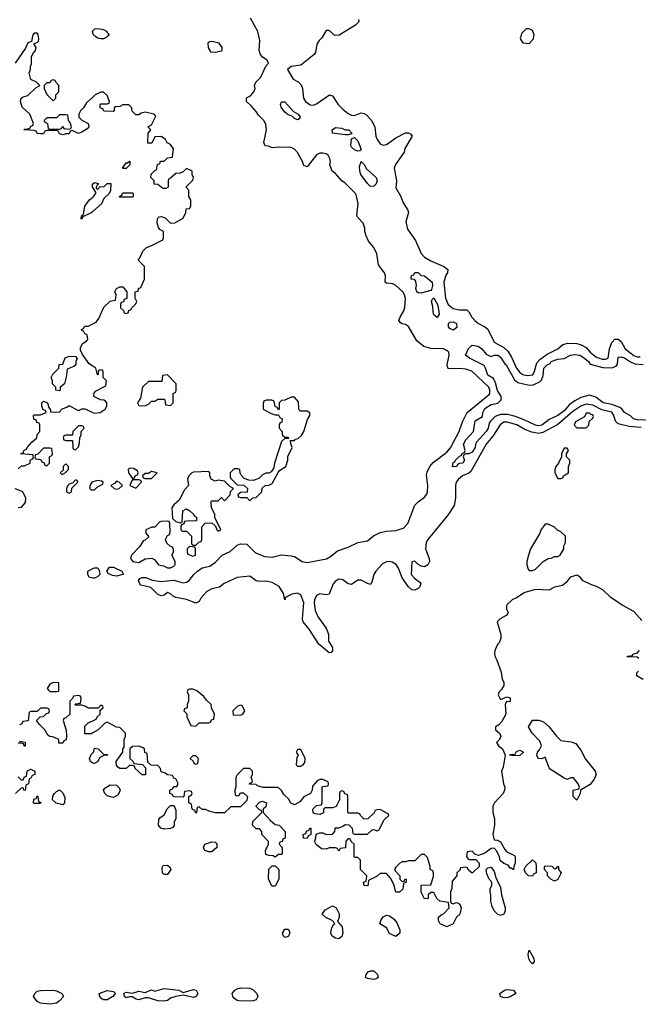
# Model space of a CAD drawing. Header units: inches. Extents: x 2710684 to 2828758, y 857022 to 965663.
# Tile 23 of 256: x 2729539 to 2733438, y 873901 to 880104. Entities that reach past the tile are written whole.
import ezdxf

# ---------------------------------------------------------------- set-up
doc = ezdxf.new("R2010")
doc.units = ezdxf.units.IN
doc.header["$MEASUREMENT"] = 0
for name, color, linetype in [('C7827', 7, 'Continuous'), ('C7828', 7, 'Continuous'), ('C7837', 7, 'Continuous'), ('C7838', 7, 'Continuous')]:
    doc.layers.add(name, color=color, linetype=linetype)

msp = doc.modelspace()

# ---------------------------------------------------------------- linework, layer by layer
at = {"layer": 'C7827', "color": 4}
for points, elevation in [([(2729620.4, 880000), (2729612.7, 879967.3), (2729590, 879958), (2729575.3, 879924.7), (2729511, 879830)], 16), ([(2730000, 879617.2), (2729959.6, 879580.4), (2729942, 879550), (2729922, 879530), (2729912, 879510), (2729912, 879490), (2729931.1, 879471.1), (2729971.1, 879451.1), (2729974, 879430), (2729963.6, 879416.4), (2729930, 879395.3), (2729910, 879388), (2729870, 879406), (2729858, 879402), (2729850, 879386), (2729830, 879386), (2729810, 879378), (2729790, 879386), (2729782, 879402), (2729770, 879406), (2729710, 879406), (2729698, 879402), (2729690, 879386), (2729670, 879386), (2729648.4, 879388.4), (2729642, 879402), (2729630, 879406), (2729566, 879410), (2729570, 879414), (2729602, 879418), (2729610, 879434), (2729622, 879438), (2729626, 879450), (2729602, 879510), (2729553.6, 879553.6), (2729544, 879590), (2729548.7, 879610), (2729561.2, 879618.8), (2729590, 879626), (2729643.1, 879676.9), (2729666, 879690), (2729646, 879710), (2729610, 879728), (2729598, 879770), (2729608, 879790), (2729608, 879810), (2729614, 879826), (2729614, 879870), (2729622, 879890), (2729639, 879910), (2729642, 879930), (2729627.3, 879952.7), (2729654.6, 879965.4), (2729660.4, 879979.6), (2729657.4, 880000)], 16), ([(2730000, 879046.8), (2729998, 879050), (2729998, 879070), (2730000, 879071.3)], 16), ([(2730000, 878896.8), (2729990, 878888), (2729938, 878862), (2729930, 878848), (2729926, 878850), (2729928, 878868), (2729942, 878878), (2729949.4, 878930.6), (2729979, 878970), (2730000, 878986.8)], 16), ([(2730000, 877921.4), (2729976.4, 877936.4), (2729934.6, 877994.6), (2729923.1, 878023.1), (2729923.1, 878036.9), (2729935.3, 878064.7), (2729960.4, 878079.6), (2729968, 878090), (2729967.3, 878107.3), (2729962, 878122), (2729950, 878126), (2729942, 878142), (2729930, 878146), (2729928.4, 878151.6), (2729942, 878158), (2729950, 878174), (2729970, 878174), (2730000, 878189.2)], 16), ([(2729530, 877274), (2729550, 877294), (2729570, 877294), (2729606, 877310), (2729606, 877330), (2729622, 877338), (2729626, 877350), (2729622, 877362), (2729546, 877370), (2729562, 877378), (2729566, 877390), (2729582, 877398), (2729586, 877410), (2729616.4, 877443.6), (2729648, 877470), (2729648.4, 877491.6), (2729666, 877510), (2729666, 877550), (2729662, 877562), (2729647.3, 877567.3), (2729642, 877582), (2729627.3, 877587.3), (2729626, 877610), (2729630, 877614), (2729670, 877614), (2729706, 877630), (2729702, 877642), (2729687.3, 877647.3), (2729678, 877670), (2729678, 877690), (2729690, 877702), (2729714, 877690), (2729722, 877662), (2729734, 877646), (2729734, 877634), (2729787.3, 877632.7), (2729807.3, 877652.7), (2729836.4, 877663.6), (2729850, 877674), (2729903.6, 877643.6), (2729916.4, 877643.6), (2729930, 877652), (2729950, 877652), (2730000, 877629.2)], 16), ([(2729528.4, 877031.6), (2729550, 877034), (2729576.4, 877063.6), (2729578, 877090), (2729558, 877130), (2729510, 877148)], 16), ([(2730000, 877192), (2729994, 877190), (2729982, 877170), (2729982, 877150), (2729990, 877142), (2730000, 877142)], 16), ([(2730000, 876586.7), (2729978, 876590), (2729968, 876610), (2729968, 876630), (2730000, 876646.3)], 12), ([(2730000, 875766), (2729970, 875766), (2729956.4, 875776.4), (2729930, 875786), (2729890, 875786), (2729886, 875790), (2729890, 875794), (2729922, 875798), (2729926, 875830), (2729922, 875842), (2729910, 875846), (2729878, 875842), (2729872.7, 875827.3), (2729854, 875810), (2729854, 875730), (2729830, 875706), (2729818, 875702), (2729814, 875690), (2729832.7, 875627.3), (2729834, 875590), (2729831.6, 875568.4), (2729818, 875562), (2729810, 875546), (2729786, 875546), (2729786, 875570), (2729747.3, 875587.3), (2729728.4, 875588.4), (2729716.4, 875596.4), (2729698, 875630), (2729663.1, 875663.1), (2729646, 875690), (2729667.3, 875712.7), (2729690, 875714), (2729707.3, 875732.7), (2729722, 875738), (2729726, 875750), (2729722, 875762), (2729710, 875766), (2729670, 875766), (2729650, 875746), (2729610, 875746), (2729598, 875742), (2729592.7, 875687.3), (2729558, 875682), (2729552.7, 875667.3), (2729538, 875662)], 16), ([(2730000, 875611.5), (2729990, 875606), (2729950, 875606), (2729950, 875654), (2729970, 875674), (2730000, 875687.8)], 16), ([(2729538, 875558), (2729572.7, 875552.7), (2729574, 875530), (2729570, 875526), (2729562, 875542), (2729550, 875546), (2729530, 875546)], 16), ([(2730000, 875420.7), (2729986, 875430), (2729978, 875450), (2729990, 875474), (2730000, 875484.8)], 16), ([(2729530, 875334), (2729550, 875314), (2729562, 875318), (2729567.3, 875332.7), (2729582, 875338), (2729586, 875370), (2729590, 875374), (2729610, 875382), (2729634, 875370), (2729634, 875350), (2729618, 875342), (2729610, 875326), (2729598, 875322), (2729594, 875290), (2729578, 875282), (2729572.7, 875247.3), (2729566, 875250), (2729562, 875262), (2729550, 875266), (2729512, 875230)], 16)]:
    msp.add_lwpolyline(points, dxfattribs=dict(at, elevation=elevation))
at = {"layer": 'C7827', "color": 4, "elevation": 16}
for points in [[(2729750, 879726), (2729738, 879722), (2729730, 879706), (2729710, 879706), (2729694, 879690), (2729694, 879670), (2729710, 879634), (2729750, 879594), (2729766, 879610), (2729766, 879630), (2729786, 879650), (2729786, 879690), (2729766, 879710), (2729762, 879722)], [(2729830, 879506), (2729790, 879506), (2729770, 879486), (2729710, 879486), (2729694, 879470), (2729698, 879458), (2729714, 879450), (2729718, 879418), (2729730, 879414), (2729790, 879414), (2729802, 879418), (2729810, 879434), (2729818, 879418), (2729850, 879414), (2729862, 879418), (2729866, 879430), (2729856.4, 879456.4), (2729846, 879470), (2729842, 879502)], [(2729790, 877766), (2729766, 877770), (2729766, 877790), (2729746, 877810), (2729746, 877830), (2729738, 877850), (2729748.9, 877871.1), (2729786, 877910), (2729787.3, 877932.7), (2729810, 877934), (2729826, 877974), (2729850, 877984.7), (2729890, 877982), (2729902, 877970), (2729892, 877950), (2729892, 877930), (2729879.8, 877920.2), (2729838, 877902), (2729832.7, 877852.7), (2729822, 877810), (2729794, 877790), (2729794, 877770)], [(2729930, 877546), (2729910, 877546), (2729874, 877510), (2729872.7, 877487.3), (2729830, 877486), (2729818, 877482), (2729814, 877470), (2729818, 877458), (2729830, 877454), (2729872.7, 877452.7), (2729874, 877410), (2729878, 877398), (2729890, 877394), (2729910, 877414), (2729916.4, 877436.4), (2729918, 877470), (2729926, 877490), (2729926, 877510), (2729946, 877530), (2729942, 877542)], [(2729730, 877406), (2729690, 877406), (2729652.7, 877367.3), (2729638, 877362), (2729634, 877350), (2729638, 877338), (2729672.7, 877332.7), (2729678, 877318), (2729692.7, 877312.7), (2729698, 877298), (2729710, 877294), (2729726, 877310), (2729726, 877350), (2729742, 877358), (2729746, 877370), (2729742, 877402)], [(2729830, 877306), (2729814, 877290), (2729814, 877266), (2729794, 877250), (2729802, 877242), (2729810, 877242), (2729826, 877250), (2729846, 877270), (2729846, 877290)], [(2729890, 877206), (2729874, 877186), (2729850, 877178), (2729842, 877170), (2729834, 877150), (2729834, 877130), (2729850, 877122), (2729866, 877130), (2729867.3, 877152.7), (2729906, 877190), (2729902, 877202)], [(2729750, 875928), (2729730, 875918), (2729712, 875890), (2729719.6, 875879.6), (2729730, 875872), (2729770, 875872), (2729786, 875874), (2729786, 875926)], [(2729630, 875166), (2729626, 875170), (2729627.3, 875192.7), (2729642, 875198), (2729650, 875214), (2729654, 875210), (2729658, 875178), (2729672.7, 875172.7), (2729670, 875166)], [(2729810, 875158), (2729768.4, 875168.4), (2729746, 875190), (2729748.4, 875211.6), (2729758, 875230), (2729770, 875242), (2729790, 875252), (2729810, 875234), (2729823.6, 875203.6), (2729822, 875170)], [(2729730, 873901.2), (2729670, 873909.4), (2729650, 873919.3), (2729625.1, 873950), (2729634, 873970), (2729650, 873983.1), (2729670, 873988.7), (2729750, 873990.3), (2729770, 873986), (2729804.9, 873970), (2729814.8, 873950), (2729790, 873922.7), (2729770, 873909.3)]]:
    msp.add_lwpolyline(points, close=True, dxfattribs=at)
at = {"layer": 'C7828', "color": 4, "elevation": 16}
for points in [[(2729657.4, 880000), (2729656, 880010), (2729650, 880019), (2729630, 880019), (2729622.8, 880010), (2729620.4, 880000)], [(2730000, 880035.2), (2729994.8, 880030), (2730000, 880017)]]:
    msp.add_lwpolyline(points, dxfattribs=at)
at = {"layer": 'C7837', "color": 4}
for points, elevation in [([(2730016.9, 880000), (2730030, 879990.7), (2730050, 879984.9), (2730070, 879986.8), (2730086, 879994), (2730092, 880000)], 16), ([(2733455, 877535), (2733380.7, 877540.7), (2733310, 877558.7), (2733294.6, 877574.6), (2733283.9, 877610), (2733270, 877630.8), (2733207.2, 877647.2), (2733150, 877676.2), (2733110, 877682.9), (2733075.8, 877670), (2733024, 877636), (2732930, 877553.3), (2732835.9, 877504.1), (2732810, 877496.4), (2732766.1, 877506.1), (2732723.3, 877523.3), (2732672, 877552), (2732610.3, 877569.7), (2732590, 877569.7), (2732567, 877553), (2732520.2, 877479.8), (2732479.6, 877430), (2732381.1, 877258.9), (2732370, 877247.6), (2732330, 877229.7), (2732305.3, 877210), (2732290.3, 877190), (2732284.7, 877170), (2732285.8, 877090), (2732276.4, 877043.6), (2732237.5, 876982.5), (2732110.3, 876830), (2732101.5, 876810), (2732096.5, 876770), (2732119.3, 876710), (2732120.7, 876690), (2732111.3, 876670), (2732090, 876657.2), (2732070, 876661.2), (2732050, 876672.7), (2732030, 876693.2), (2732011.3, 876688.7), (2732006, 876610), (2732026.6, 876586.6), (2732061, 876561), (2732066, 876550), (2732058.8, 876530), (2732050, 876521.2), (2732030, 876509.5), (2732010, 876512.3), (2731990, 876532.3), (2731948.8, 876588.8), (2731925.7, 876650), (2731911.4, 876671.4), (2731886.3, 876686.3), (2731870, 876690.9), (2731850.2, 876689.8), (2731824.7, 876675.3), (2731784.2, 876630), (2731771.7, 876610), (2731758.7, 876561.3), (2731750, 876546), (2731730, 876551.8), (2731690, 876573.6), (2731670, 876573.6), (2731630, 876546.6), (2731610, 876549.4), (2731575.2, 876575.2), (2731550, 876578.9), (2731530, 876567.8), (2731514.9, 876550), (2731490, 876486), (2731470, 876480.7), (2731430, 876487), (2731410, 876477.2), (2731397.1, 876450), (2731394.4, 876430), (2731402, 876382), (2731419.8, 876339.8), (2731470.4, 876270.4), (2731478.8, 876250), (2731486, 876230), (2731484.7, 876190), (2731510.8, 876150), (2731511, 876129), (2731502, 876118), (2731490, 876115.3), (2731424, 876170), (2731364.1, 876264.1), (2731325.2, 876310), (2731321.2, 876330), (2731329.6, 876430), (2731310, 876481.2), (2731290, 876492), (2731255.1, 876484.9), (2731214.8, 876465.2), (2731210, 876449), (2731200.9, 876490), (2731174.5, 876534.5), (2731130, 876558), (2731090, 876566.6), (2731050, 876564.5), (2731030, 876569.4), (2730990, 876598.4), (2730910, 876589.7), (2730827.3, 876552.7), (2730798.8, 876530), (2730750, 876518.4), (2730718, 876502), (2730680.7, 876459.3), (2730670, 876439), (2730650, 876429.5), (2730590, 876452), (2730523.7, 876463.7), (2730508, 876470), (2730490, 876488), (2730470, 876495.3), (2730450, 876478), (2730430, 876475.3), (2730410, 876482.7), (2730366.3, 876526.3), (2730302.7, 876542.7), (2730295.3, 876550), (2730288.4, 876571.6), (2730296.4, 876583.6), (2730310, 876590.8), (2730334, 876590), (2730374.4, 876574.4), (2730430, 876564.7), (2730510, 876574.4), (2730570, 876556.3), (2730590, 876560.7), (2730607.8, 876572.2), (2730636, 876610), (2730659.3, 876630), (2730690, 876650.3), (2730737.8, 876662.2), (2730772.3, 876687.8), (2730816, 876730), (2730865.1, 876754.9), (2730910, 876793.4), (2730930, 876801.6), (2730970, 876799.3), (2731026, 876746), (2731083.2, 876723.2), (2731130, 876718.3), (2731190, 876732), (2731250, 876727), (2731270, 876723.1), (2731318.8, 876690), (2731350, 876684.9), (2731472.4, 876707.6), (2731498.2, 876721.8), (2731542.4, 876757.6), (2731610, 876781.7), (2731670, 876811.7), (2731730, 876820.3), (2731767.9, 876852.1), (2731810, 876874.3), (2731850, 876882.8), (2731910, 876886.2), (2731958, 876902), (2731985.1, 876930), (2732030, 877044.9), (2732050, 877066), (2732090, 877096), (2732104.1, 877115.9), (2732109.8, 877130), (2732110.8, 877170), (2732103.7, 877236.3), (2732106.9, 877253.1), (2732124.5, 877290), (2732144.5, 877315.5), (2732230, 877380.3), (2732253.8, 877406.2), (2732308.2, 877510), (2732329.7, 877570), (2732359.7, 877630), (2732496.9, 877743.1), (2732501.7, 877750), (2732502.4, 877770), (2732494.8, 877790), (2732389.3, 877890), (2732350, 877903), (2732310, 877907), (2732250, 877905.2), (2732238, 877910), (2732234, 877930), (2732245.1, 877990), (2732242.9, 878010), (2732236.8, 878016.8), (2732210.8, 878030.8), (2732130, 878032.2), (2732085.6, 878045.6), (2732042.2, 878082.2), (2731990, 878172.3), (2731970, 878184.5), (2731947.5, 878187.5), (2731936, 878196), (2731929.3, 878210), (2731936, 878230), (2731960.9, 878270), (2731967.2, 878292.8), (2731971.3, 878348.7), (2731964.7, 878370), (2731953, 878390), (2731910, 878429.6), (2731890, 878440.7), (2731850, 878444), (2731842, 878450), (2731845.1, 878490), (2731838.4, 878510), (2731799.6, 878559.6), (2731789.5, 878630), (2731770, 878669.2), (2731737.2, 878710), (2731722, 878742), (2731714, 878770), (2731714, 878790), (2731703.1, 878823.1), (2731670, 878858), (2731664, 878870), (2731672.9, 878947.1), (2731660.2, 879000.2), (2731655.3, 879010), (2731590, 879075.3), (2731568.7, 879090), (2731530, 879135.3), (2731508.7, 879150), (2731494, 879190), (2731497.2, 879210), (2731494, 879230), (2731482, 879250), (2731470, 879259), (2731450, 879264), (2731430, 879264), (2731410, 879254), (2731350, 879178), (2731330, 879186), (2731322, 879210), (2731290, 879268.7), (2731270, 879288.7), (2731250, 879299), (2731170, 879302), (2731130, 879298), (2731107.3, 879307.3), (2731086, 879310), (2731078, 879330), (2731095.3, 879410), (2731090, 879446), (2731078, 879470), (2731043.1, 879503.1), (2731030, 879526), (2731000.4, 879560.4), (2730968, 879590), (2730968.9, 879611.1), (2730994.6, 879625.4), (2731015.3, 879650), (2731022, 879670), (2731018, 879690), (2731028, 879710), (2731058.6, 879741.4), (2731089.3, 879810.7), (2731108, 879830), (2731098, 879850), (2731069.3, 879869.3), (2731054, 879890), (2731049.2, 879910), (2731052.9, 879972.9), (2731046.3, 880000)], 12), ([(2731448.7, 880000), (2731443, 879990), (2731426.4, 879973.6), (2731411.8, 879950), (2731402.4, 879897.6), (2731394.4, 879885.6), (2731310, 879818.4), (2731250, 879809.3), (2731226.8, 879790), (2731262.8, 879730), (2731293.4, 879713.4), (2731313.4, 879693.4), (2731320.7, 879670), (2731326.8, 879610), (2731341, 879590), (2731370, 879567.3), (2731390, 879564.9), (2731410, 879573.4), (2731491.1, 879631.1), (2731510, 879624.7), (2731546.8, 879570), (2731577.7, 879537.7), (2731610, 879512.4), (2731630, 879503.1), (2731650, 879501.3), (2731690, 879517.3), (2731710, 879514), (2731724.1, 879504.1), (2731756, 879470), (2731778, 879430), (2731784, 879370), (2731790.8, 879350), (2731810, 879322.8), (2731830, 879314), (2731850, 879317.3), (2731910, 879361), (2731970, 879391.3), (2731990, 879392), (2732003.6, 879383.6), (2732012, 879370), (2731966.4, 879293.6), (2731961, 879270), (2731907.3, 879192.7), (2731898.8, 879170), (2731913, 879090), (2731910, 879046), (2731941.3, 878990), (2731954.9, 878950), (2731985.3, 878905.3), (2731988.5, 878890), (2731973.1, 878830), (2731983.8, 878783.8), (2732033.7, 878713.7), (2732070, 878630.6), (2732089.2, 878609.2), (2732130, 878584.4), (2732211.3, 878550), (2732238, 878530), (2732234.8, 878510), (2732224.4, 878495.6), (2732212.2, 878450), (2732223.1, 878350), (2732239.5, 878310), (2732270, 878284.2), (2732310, 878275.5), (2732356.3, 878276.3), (2732370, 878264.7), (2732388, 878230), (2732410, 878208), (2732430, 878190.6), (2732470.4, 878170.4), (2732490, 878154.8), (2732530, 878073), (2732590, 878038.9), (2732615.3, 878015.3), (2732638, 877978), (2732670, 877908.5), (2732690, 877882.3), (2732710, 877869.1), (2732737, 877863), (2732772.4, 877867.6), (2732783.5, 877890), (2732798.2, 877941.8), (2732816.2, 877963.8), (2732863.1, 877996.9), (2732929.5, 878030), (2732962.6, 878057.4), (2732992.8, 878067.2), (2733050, 878065.3), (2733076.9, 878056.9), (2733110, 878039.5), (2733134.9, 878010), (2733170, 877980.8), (2733210, 877966.7), (2733230, 877964.9), (2733247.5, 877972.5), (2733255.8, 878030), (2733270, 878071), (2733290, 878090.8), (2733310, 878091), (2733330, 878078), (2733355.5, 878030), (2733410, 877989.1), (2733430, 877980.8), (2733450, 877980.8)], 12), ([(2732696.5, 880000), (2732693.4, 879990), (2732696.8, 879976.8), (2732710, 879958), (2732750, 879954.8), (2732776.6, 879983.4), (2732780, 880000)], 16), ([(2730000, 878189.2), (2730020.4, 878199.6), (2730038, 878222), (2730070, 878294), (2730108.4, 878331.6), (2730142, 878338), (2730146, 878370), (2730138, 878390), (2730148.9, 878411.1), (2730170, 878422), (2730190, 878422), (2730214, 878390), (2730214, 878350), (2730198, 878342), (2730192.7, 878327.3), (2730178, 878322), (2730174, 878310), (2730174, 878290), (2730192.7, 878272.7), (2730198, 878258), (2730210, 878254), (2730222, 878258), (2730227.3, 878272.7), (2730242, 878278), (2730246, 878290), (2730270, 878314), (2730278, 878330), (2730266, 878350), (2730266, 878390), (2730286, 878394), (2730288.4, 878411.6), (2730302, 878418), (2730326, 878470), (2730326, 878550), (2730286, 878590), (2730296.4, 878603.6), (2730314.6, 878645.4), (2730338, 878670), (2730376.5, 878683.5), (2730442, 878718), (2730446, 878730), (2730446, 878770), (2730423.1, 878783.1), (2730414.6, 878794.6), (2730404.7, 878824.7), (2730408.4, 878851.6), (2730418, 878862), (2730430, 878864.7), (2730455.3, 878855.3), (2730490, 878822), (2730516.4, 878823.6), (2730570, 878854), (2730586, 878890), (2730587.3, 878912.7), (2730610, 878914), (2730618, 878930), (2730618, 878970), (2730606, 878990), (2730606, 879030), (2730588.4, 879048.4), (2730588.4, 879051.6), (2730630, 879094), (2730635.3, 879110), (2730626, 879130), (2730626, 879150), (2730590, 879166), (2730570, 879146), (2730550, 879138), (2730523.6, 879136.4), (2730490, 879106), (2730478, 879102), (2730474, 879090), (2730474, 879050), (2730459.6, 879040.4), (2730440.4, 879040.4), (2730410, 879066), (2730387.3, 879067.3), (2730386, 879090), (2730366, 879110), (2730368.4, 879131.6), (2730390, 879154), (2730402, 879158), (2730408.4, 879191.6), (2730422, 879198), (2730427.3, 879212.7), (2730450, 879214), (2730470, 879234), (2730502, 879238), (2730508, 879290), (2730490, 879318), (2730468.7, 879328.7), (2730458, 879350), (2730430, 879368), (2730390, 879366), (2730372.7, 879327.3), (2730346, 879326), (2730348, 879390), (2730366, 879410), (2730346, 879430), (2730370, 879442), (2730396.4, 879496.4), (2730386, 879510), (2730330, 879522), (2730303.6, 879516.4), (2730290, 879506), (2730270, 879506), (2730247.3, 879527.3), (2730246, 879550), (2730227.3, 879567.3), (2730190, 879568), (2730170, 879558), (2730143.6, 879556.4), (2730134, 879550), (2730134, 879530), (2730130, 879526), (2730068.4, 879528.4), (2730062, 879542), (2730046, 879550), (2730046, 879570), (2730050, 879574), (2730090, 879574), (2730102, 879578), (2730106, 879590), (2730090, 879626), (2730067.3, 879647.3), (2730050, 879648), (2730014, 879630), (2730000, 879617.2)], 16), ([(2730000, 879071.3), (2730010, 879078), (2730032.7, 879072.7), (2730034, 879066), (2730030, 879066), (2730022, 879050), (2730022, 879042), (2730030, 879034), (2730046, 879054), (2730070, 879052), (2730090, 879072), (2730112.7, 879072.7), (2730111.6, 879028.4), (2730102, 879010), (2730070, 878978), (2730054.8, 878945.2), (2730000, 878896.8)], 16), ([(2730000, 878986.8), (2730004, 878990), (2730018, 879010), (2730018, 879018), (2730000, 879046.8)], 16), ([(2733530, 877579), (2733430, 877582.9), (2733408, 877590), (2733389.1, 877609.1), (2733350, 877628.7), (2733332.9, 877652.9), (2733321.5, 877661.5), (2733270, 877680.7), (2733215.3, 877690), (2733170, 877726), (2733130, 877739), (2733076.4, 877723.6), (2733036.7, 877703.3), (2733002.8, 877677.2), (2732970, 877639.5), (2732930.6, 877610), (2732875.3, 877584.7), (2732830, 877549.7), (2732810, 877546.3), (2732788.7, 877550), (2732722.4, 877582.4), (2732664.4, 877604.4), (2732616.2, 877616.2), (2732570, 877618), (2732535.5, 877604.5), (2732505.4, 877574.6), (2732496.9, 877563.1), (2732490.5, 877530), (2732479.1, 877510), (2732417.3, 877442.7), (2732410.6, 877429.4), (2732410.4, 877410), (2732390, 877379), (2732368.7, 877368.7), (2732351.3, 877368.7), (2732338, 877362), (2732334, 877350), (2732342, 877330), (2732331, 877310), (2732311.6, 877308.4), (2732298, 877302), (2732294, 877290), (2732267.3, 877287.3), (2732270, 877314), (2732282, 877318), (2732286, 877330), (2732310, 877354), (2732322, 877358), (2732330, 877374), (2732342, 877378), (2732346, 877390), (2732335.3, 877430), (2732350, 877458), (2732398, 877510), (2732410, 877578), (2732456.4, 877603.6), (2732458, 877630), (2732470, 877654.8), (2732510, 877681), (2732552.3, 877687.7), (2732574, 877710), (2732574, 877730), (2732550, 877769.2), (2732537.5, 877817.5), (2732524, 877844), (2732490, 877865.2), (2732475.3, 877910), (2732465.6, 877925.6), (2732372.7, 877972.7), (2732348.7, 877990), (2732367, 878033), (2732390, 878053.4), (2732427.7, 878047.7), (2732451.3, 878030), (2732478, 877998), (2732503.6, 877983.6), (2732510, 877982), (2732529.1, 877990.9), (2732552, 877990), (2732570, 877978), (2732596.3, 877936.3), (2732604.7, 877930), (2732656.3, 877836.3), (2732678, 877818), (2732750, 877801), (2732775.5, 877804.5), (2732818, 877822), (2732827.5, 877832.5), (2732838, 877862), (2732842.7, 877910), (2732864, 877930), (2732881.2, 877938.8), (2732889.2, 877950), (2732930, 877966), (2732970, 877970.8), (2733010, 877990.7), (2733035.3, 877995.3), (2733069, 877991), (2733090, 877978.8), (2733124.7, 877950), (2733134.4, 877934.4), (2733213.5, 877913.5), (2733270, 877910.4), (2733298.4, 877921.6), (2733306.8, 877933.2), (2733310, 877978), (2733330, 877980.5), (2733350, 877974), (2733388.3, 877948.3), (2733416.2, 877936.2), (2733468, 877932)], 8), ([(2730000, 877629.2), (2730010, 877624.7), (2730046, 877630), (2730078, 877650), (2730088, 877670), (2730088, 877690), (2730080.4, 877700.4), (2730070, 877708), (2730048.9, 877708.9), (2730006, 877730), (2730008.4, 877751.6), (2730016.4, 877763.6), (2730082, 877798), (2730086, 877830), (2730066, 877850), (2730066, 877890), (2730058, 877898), (2730043.6, 877896.4), (2730034, 877890), (2730034, 877870), (2730030, 877866), (2730018, 877910), (2730000, 877921.4)], 16), ([(2730000, 877142), (2730010, 877142), (2730030, 877162), (2730062, 877178), (2730066, 877190), (2730056.4, 877196.4), (2730030, 877202), (2730000, 877192)], 16), ([(2730000, 876646.3), (2730010, 876651.3), (2730030.7, 876650.7), (2730042, 876630), (2730044.7, 876610), (2730030, 876595.3), (2730010, 876585.2), (2730000, 876586.7)], 12), ([(2733459.3, 876319.3), (2733410, 876376), (2733336.6, 876416.6), (2733265.1, 876465.1), (2733213.1, 876513.1), (2733174.2, 876534.2), (2733143.2, 876543.2), (2733090, 876568.7), (2733072.1, 876592.1), (2733050, 876604), (2733007.3, 876592.7), (2732982, 876558), (2732959.8, 876540.2), (2732910, 876528.7), (2732874, 876510), (2732790, 876514), (2732723.4, 876496.6), (2732670, 876462), (2732642, 876450), (2732610, 876418), (2732606, 876410), (2732606.8, 876390), (2732618, 876370), (2732616, 876364), (2732604.7, 876350), (2732566.8, 876330), (2732547.3, 876310), (2732570.8, 876230), (2732571.6, 876208.4), (2732561, 876179), (2732550, 876168), (2732534, 876130), (2732530.7, 876110), (2732534.8, 876090), (2732546.8, 876070), (2732573.4, 875993.4), (2732579.1, 875950), (2732590.6, 875930), (2732590.5, 875909.5), (2732575.5, 875884.5), (2732560.7, 875870), (2732554.8, 875850), (2732570, 875821), (2732610, 875838), (2732630, 875831.3), (2732630.8, 875810), (2732630, 875806), (2732610, 875808), (2732601, 875799), (2732598, 875790), (2732602.8, 875730), (2732578, 875682), (2732558, 875662), (2732538, 875650), (2732538, 875630), (2732562, 875610), (2732572, 875590), (2732562, 875570), (2732544.7, 875550), (2732556, 875530), (2732581, 875510), (2732598.8, 875470), (2732585.7, 875394.3), (2732576.3, 875370), (2732588.2, 875290), (2732597.3, 875270), (2732594.8, 875250), (2732584.9, 875230), (2732530.8, 875170), (2732521, 875150), (2732521, 875110), (2732530.6, 875070), (2732530.5, 875030), (2732521.6, 874970), (2732530, 874938), (2732550, 874936), (2732570, 874924.7), (2732596.9, 874876.9), (2732610, 874862), (2732658, 874838), (2732662, 874830), (2732662, 874790), (2732654, 874770), (2732652, 874748), (2732638, 874758), (2732630, 874758), (2732617.2, 874777.2), (2732590, 874789.2), (2732567.2, 874807.2), (2732562.7, 874830), (2732546.8, 874866.8), (2732530, 874885.2), (2732510, 874883.7), (2732470, 874854), (2732430, 874838), (2732407.3, 874847.3), (2732390, 874866), (2732358, 874862), (2732354, 874830), (2732370, 874814), (2732412.7, 874812.7), (2732434, 874790), (2732434, 874770), (2732390, 874728), (2732367.3, 874747.3), (2732362, 874762), (2732350, 874766), (2732318, 874762), (2732312.7, 874747.3), (2732294, 874730), (2732294, 874710), (2732263.6, 874676.4), (2732262, 874630), (2732254, 874610), (2732254, 874550), (2732258, 874538), (2732270, 874534), (2732290, 874542), (2732299.6, 874539.6), (2732312.7, 874532.7), (2732322, 874510), (2732312, 874470), (2732292, 874450), (2732271.1, 874408.9), (2732230, 874388.7), (2732188.9, 874408.9), (2732178, 874430), (2732178, 874450), (2732194.6, 874465.4), (2732210, 874472), (2732246, 874510), (2732242, 874542), (2732186, 874550), (2732168.4, 874568.4), (2732150, 874606), (2732130, 874606), (2732114, 874590), (2732112.7, 874567.3), (2732090, 874566), (2732068.4, 874608.4), (2732068.9, 874651.1), (2732130, 874654), (2732146, 874706), (2732146, 874730), (2732142, 874742), (2732126, 874750), (2732126, 874770), (2732110, 874826), (2732090, 874846), (2732070, 874846), (2732030, 874806), (2731990, 874806), (2731970, 874798), (2731950, 874798), (2731934, 874790), (2731910, 874766), (2731903.6, 874756.4), (2731903.6, 874743.6), (2731934, 874710), (2731934, 874690), (2731950, 874674), (2731962, 874678), (2731967.3, 874692.7), (2731974, 874690), (2731974, 874670), (2731958, 874662), (2731952.7, 874627.3), (2731931.6, 874608.4), (2731910, 874608), (2731896.4, 874656.4), (2731876.4, 874696.4), (2731850, 874726), (2731810, 874726), (2731791.6, 874708.4), (2731738, 874682), (2731732.7, 874647.3), (2731708.9, 874648.9), (2731706, 874670), (2731722, 874678), (2731726, 874710), (2731686, 874750), (2731686, 874810), (2731670, 874826), (2731650, 874826), (2731646, 874830), (2731646, 874910), (2731627.3, 874927.3), (2731622, 874942), (2731610, 874946), (2731594, 874930), (2731592.7, 874887.3), (2731558, 874882), (2731550, 874866), (2731542, 874882), (2731530, 874886), (2731490, 874886), (2731470, 874878), (2731440.4, 874880.4), (2731407.3, 874907.3), (2731400.4, 874920.4), (2731398, 874930), (2731406, 874950), (2731407.3, 874972.7), (2731430, 874982), (2731450, 874982), (2731470, 874972), (2731510, 874974), (2731526, 874990), (2731527.3, 875012.7), (2731550, 875014), (2731576.4, 875023.6), (2731590, 875034), (2731612.7, 875032.7), (2731634, 875010), (2731638, 874978), (2731650, 874974), (2731730, 874974), (2731760.4, 874999.6), (2731770, 875002), (2731790, 874994), (2731802, 874998), (2731836.4, 875063.6), (2731866, 875090), (2731862, 875102), (2731810, 875128), (2731792.7, 875127.3), (2731778, 875122), (2731774, 875110), (2731734, 875070), (2731710, 875068), (2731686, 875090), (2731682, 875102), (2731670, 875106), (2731610, 875106), (2731606, 875110), (2731606, 875210), (2731602, 875222), (2731587.3, 875227.3), (2731582, 875242), (2731570, 875246), (2731558, 875242), (2731554, 875230), (2731554, 875190), (2731532.7, 875147.3), (2731510, 875138), (2731462, 875138), (2731454, 875130), (2731452.7, 875107.3), (2731430, 875098), (2731400.4, 875100.4), (2731388.4, 875108.4), (2731386, 875130), (2731410, 875154), (2731442, 875158), (2731446, 875170), (2731446, 875270), (2731450, 875274), (2731482, 875278), (2731486, 875290), (2731482, 875302), (2731450, 875318), (2731430, 875318), (2731414, 875310), (2731383.6, 875276.4), (2731382, 875250), (2731371.3, 875228.7), (2731330, 875208), (2731303.6, 875176.4), (2731270, 875158), (2731246, 875170), (2731234.6, 875194.6), (2731203.1, 875223.1), (2731188.4, 875248.4), (2731167.3, 875267.3), (2731072.7, 875267.3), (2731038, 875278), (2731030, 875286), (2730987.3, 875287.3), (2730990, 875294), (2731002, 875298), (2731006, 875310), (2730998, 875330), (2731006, 875350), (2731006, 875370), (2730990, 875386), (2730950, 875386), (2730910, 875346), (2730902, 875330), (2730902, 875270), (2730894, 875250), (2730898, 875218), (2730910, 875214), (2730922, 875218), (2730930, 875234), (2730950, 875234), (2730974, 875210), (2730970, 875186), (2730930, 875146), (2730870, 875146), (2730830, 875108), (2730771.6, 875108.4), (2730736.4, 875116.4), (2730710, 875128), (2730688, 875128), (2730670, 875146), (2730658, 875142), (2730654, 875110), (2730650, 875106), (2730642, 875122), (2730626, 875130), (2730622, 875162), (2730606, 875170), (2730606, 875210), (2730622, 875218), (2730626, 875230), (2730622, 875242), (2730610, 875246), (2730578, 875242), (2730574, 875210), (2730570, 875206), (2730507.3, 875207.3), (2730502, 875222), (2730486, 875230), (2730486, 875250), (2730502, 875258), (2730510, 875274), (2730530, 875274), (2730536.4, 875283.6), (2730536.4, 875296.4), (2730522, 875322), (2730510, 875326), (2730502, 875342), (2730470, 875346), (2730456.4, 875356.4), (2730430, 875366), (2730427.3, 875387.3), (2730410, 875406), (2730368.4, 875408.4), (2730347.3, 875427.3), (2730342, 875482), (2730327.3, 875487.3), (2730326, 875510), (2730316.4, 875516.4), (2730290, 875528), (2730250, 875526), (2730234, 875510), (2730234, 875450), (2730252.7, 875432.7), (2730258, 875418), (2730312.7, 875412.7), (2730332, 875392), (2730332.7, 875347.3), (2730310, 875346), (2730267.3, 875387.3), (2730262, 875402), (2730250, 875406), (2730230, 875406), (2730210, 875386), (2730170, 875386), (2730156.4, 875396.4), (2730148.4, 875408.4), (2730148, 875430), (2730188, 875490), (2730188.4, 875511.6), (2730198, 875522), (2730198, 875570), (2730206, 875590), (2730206, 875610), (2730170, 875646), (2730150, 875648), (2730090, 875678), (2730074, 875670), (2730034, 875630), (2730000, 875611.5)], 16), ([(2733440.4, 876080.4), (2733430, 876088), (2733366, 876090), (2733370, 876094), (2733402, 876098), (2733406, 876110), (2733430, 876114), (2733446, 876130)], 16), ([(2733468.4, 875948.4), (2733428, 875970), (2733428.7, 875990), (2733439, 876001)], 16), ([(2730000, 875687.8), (2730022, 875698), (2730027.3, 875712.7), (2730046, 875730), (2730046, 875754), (2730066, 875770), (2730062, 875782), (2730050, 875786), (2730034, 875766), (2730000, 875766)], 16), ([(2730000, 875484.8), (2730007.3, 875492.7), (2730010, 875514), (2730034, 875510), (2730070, 875474), (2730090, 875474), (2730094, 875470), (2730070, 875468), (2730044.7, 875455.3), (2730030, 875428), (2730010, 875418), (2730000.4, 875420.4), (2730000, 875420.7)], 16)]:
    msp.add_lwpolyline(points, dxfattribs=dict(at, elevation=elevation))
for points, elevation in [([(2730750, 879966), (2730735.3, 879964.7), (2730724, 879956), (2730726.6, 879926.6), (2730742.5, 879902.5), (2730770, 879899.3), (2730810, 879908), (2730815.3, 879910), (2730816, 879930), (2730796.9, 879956.9)], 16), ([(2731290, 879473.2), (2731270, 879482), (2731256.2, 879496.2), (2731230, 879505.1), (2731210, 879520.9), (2731187, 879553), (2731182, 879570), (2731190, 879586), (2731210, 879586.8), (2731265.2, 879525.2), (2731293.4, 879510), (2731306.8, 879490), (2731301, 879479)], 8), ([(2731590, 879378), (2731510, 879389.3), (2731508, 879410), (2731530, 879424.7), (2731570, 879421), (2731590, 879411), (2731614, 879410), (2731632, 879390), (2731630, 879386), (2731610, 879378)], 8), ([(2731670, 879275.3), (2731650, 879284), (2731630, 879302), (2731625.2, 879310), (2731630, 879354), (2731650, 879362), (2731670, 879342), (2731690, 879286), (2731682, 879278)], 8), ([(2730190, 879166), (2730186, 879170), (2730210, 879202), (2730218, 879202), (2730230, 879214), (2730234, 879210), (2730234, 879190), (2730210, 879166)], 16), ([(2731750, 879054), (2731730, 879072.7), (2731689.5, 879130), (2731682.7, 879150), (2731681.2, 879178.8), (2731690, 879212), (2731710, 879192), (2731723.8, 879163.8), (2731786, 879110), (2731792, 879090), (2731784.7, 879070), (2731770, 879055.3)], 8), ([(2730170, 878986), (2730166, 878990), (2730182, 878998), (2730190, 879014), (2730250, 879014), (2730254, 879010), (2730254, 878990), (2730250, 878986)], 16), ([(2732070, 878382), (2732050, 878384), (2732042, 878390), (2732035.3, 878410), (2732039, 878430), (2732036.4, 878456.4), (2732027.3, 878467.3), (2732006, 878470), (2732007.3, 878492.7), (2732022, 878498), (2732028.4, 878511.6), (2732050, 878511.3), (2732070, 878492), (2732090, 878491.3), (2732138.8, 878450), (2732141, 878430), (2732135.3, 878404.7), (2732130, 878398), (2732090, 878388.7)], 8), ([(2732170, 878228), (2732150, 878246), (2732144.7, 878264.7), (2732143.1, 878296.9), (2732135.3, 878330), (2732138, 878342), (2732148, 878352), (2732173.7, 878306.3), (2732182, 878250)], 8), ([(2732270, 878148.7), (2732250, 878158), (2732242, 878170), (2732242, 878190), (2732250, 878198), (2732270, 878201), (2732290.8, 878190), (2732294, 878166)], 8), ([(2730470, 877866), (2730438, 877862), (2730434, 877826), (2730350, 877826), (2730314, 877790), (2730299.6, 877720.4), (2730282, 877690), (2730290, 877674), (2730327.3, 877672.7), (2730350, 877682), (2730370, 877702), (2730390, 877702), (2730410, 877714), (2730450, 877714), (2730454, 877710), (2730458, 877678), (2730490, 877674), (2730506, 877690), (2730506, 877750), (2730522, 877758), (2730526, 877770), (2730526, 877810)], 16), ([(2731270, 877726), (2731250, 877726), (2731210, 877708), (2731190, 877706), (2731174, 877690), (2731174, 877650), (2731170, 877646), (2731162, 877662), (2731148.4, 877668.4), (2731142, 877702), (2731127.3, 877707.3), (2731092.7, 877707.3), (2731078, 877702), (2731072.7, 877687.3), (2731074, 877650), (2731123.6, 877623.6), (2731150, 877614), (2731170, 877614), (2731178, 877598), (2731194, 877590), (2731191.6, 877568.4), (2731178, 877562), (2731174, 877550), (2731174, 877530), (2731194, 877510), (2731194, 877490), (2731210, 877474), (2731230, 877474), (2731234, 877470), (2731234, 877466), (2731210, 877466), (2731190, 877446), (2731144.7, 877310), (2731139.6, 877280.4), (2731123.6, 877256.4), (2731110, 877248), (2731090, 877248), (2731070, 877238), (2731045.4, 877214.6), (2731010, 877202), (2730983.1, 877203.1), (2730954, 877214), (2730934.6, 877234.6), (2730928, 877248), (2730926, 877270), (2730914, 877274), (2730890, 877275.3), (2730866, 877250), (2730864.7, 877224.7), (2730870, 877214), (2730910, 877174), (2730951.6, 877171.6), (2730974, 877150), (2730972.7, 877127.3), (2730930, 877126), (2730914, 877110), (2730918, 877098), (2730930, 877094), (2730970, 877094), (2730990, 877074), (2731007.3, 877092.7), (2731030, 877094), (2731046, 877110), (2731066, 877130), (2731067.3, 877152.7), (2731086, 877170), (2731110, 877172), (2731130, 877182), (2731167.3, 877252.7), (2731176.4, 877263.6), (2731215.3, 877290), (2731228, 877330), (2731228.4, 877351.6), (2731255.3, 877410), (2731247.3, 877432.7), (2731246, 877454), (2731270, 877454), (2731278, 877462), (2731293.6, 877466.4), (2731316, 877484), (2731328.7, 877510), (2731353.6, 877586.4), (2731368, 877610), (2731367.3, 877627.3), (2731350, 877638), (2731310, 877638), (2731303.1, 877643.1), (2731298, 877650), (2731296.4, 877696.4)], 16), ([(2733130, 877626), (2733110, 877626), (2733098, 877602), (2733042, 877570), (2733034, 877550), (2733050, 877534), (2733110, 877534), (2733126, 877550), (2733127.3, 877572.7), (2733150, 877594), (2733155.3, 877604.7), (2733150, 877615.3), (2733138, 877618)], 16), ([(2732990, 877406), (2732970, 877406), (2732954, 877370), (2732954, 877350), (2732934, 877310), (2732918, 877290), (2732912, 877270), (2732912, 877250), (2732930, 877214), (2732950, 877214), (2732962, 877218), (2732966, 877230), (2732998, 877250), (2732998, 877290), (2733006, 877310), (2733006, 877330), (2732986, 877350), (2732986, 877370), (2732998, 877390)], 16), ([(2730230, 877278), (2730222, 877270), (2730224.7, 877250), (2730250, 877214), (2730262, 877218), (2730266, 877230), (2730282, 877238), (2730286, 877250), (2730282, 877262), (2730256.4, 877276.4)], 16), ([(2730290, 877206), (2730250, 877206), (2730243.6, 877196.4), (2730234, 877170), (2730270, 877152), (2730306, 877190), (2730302, 877202)], 16), ([(2730370, 877258), (2730350, 877246), (2730330, 877246), (2730314, 877230), (2730318, 877218), (2730330, 877214), (2730370, 877214), (2730406, 877250)], 16), ([(2730730, 877258), (2730634.6, 877254.6), (2730624.7, 877250), (2730606, 877230), (2730596, 877210), (2730602, 877170), (2730576.9, 877143.1), (2730543.6, 877076.4), (2730510, 877048), (2730498, 877030), (2730502, 876962), (2730523.6, 876943.6), (2730550, 876934), (2730562, 876938), (2730568, 877010), (2730590, 877022), (2730611.1, 877011.1), (2730634, 876990), (2730638, 876978), (2730654, 876970), (2730652.7, 876947.3), (2730590, 876946), (2730578, 876942), (2730572.7, 876927.3), (2730558, 876922), (2730554, 876910), (2730554, 876890), (2730562, 876882), (2730590, 876882), (2730622, 876850), (2730622, 876802), (2730630, 876794), (2730650, 876794), (2730667.3, 876812.7), (2730682, 876818), (2730686, 876830), (2730686, 876910), (2730708.4, 876931.6), (2730750, 876934), (2730774, 876914), (2730782, 876890), (2730790, 876882), (2730806, 876890), (2730768, 876968), (2730768, 876990), (2730748, 877030), (2730746, 877070), (2730750, 877074), (2730790, 877074), (2730810, 877094), (2730830, 877074), (2730866, 877110), (2730868.4, 877131.6), (2730886, 877150), (2730863.1, 877163.1), (2730830, 877198), (2730790, 877204), (2730770, 877198), (2730746, 877210), (2730738, 877230), (2730738, 877250)], 16), ([(2730150, 877198), (2730136.9, 877183.1), (2730114, 877170), (2730134, 877150), (2730150, 877146.8), (2730166, 877150), (2730186, 877170), (2730166, 877190)], 16), ([(2730470, 876946), (2730430, 876942), (2730421, 876939), (2730390, 876908), (2730372.7, 876907.3), (2730334, 876890), (2730334, 876870), (2730352.7, 876847.3), (2730330, 876826), (2730318, 876822), (2730295.3, 876784.7), (2730244.7, 876730), (2730238, 876710), (2730252, 876690), (2730290, 876685.5), (2730330, 876706.8), (2730372, 876712), (2730390, 876702), (2730414, 876670), (2730444.7, 876664.7), (2730470, 876652), (2730490, 876652), (2730510, 876662), (2730518, 876670), (2730518, 876690), (2730498, 876730), (2730508, 876750), (2730507.3, 876767.3), (2730502, 876782), (2730487.3, 876787.3), (2730467.3, 876807.3), (2730458, 876830), (2730470, 876854), (2730482, 876858), (2730487.3, 876872.7), (2730486, 876930), (2730482, 876942)], 16), ([(2732870, 876926), (2732850, 876926), (2732826.4, 876893.6), (2732815.3, 876864.7), (2732758, 876770), (2732744.7, 876730), (2732734, 876690), (2732734, 876670), (2732743.6, 876643.6), (2732750, 876634), (2732770, 876634), (2732790, 876642), (2732838, 876690), (2732869.1, 876710.9), (2732888.4, 876711.6), (2732910, 876722), (2732930, 876722), (2732946, 876730), (2732968, 876770), (2732968, 876790), (2732978, 876810), (2732978, 876850), (2732950, 876878), (2732929.1, 876889.1), (2732910, 876908)], 16), ([(2730610, 876786), (2730594, 876770), (2730594, 876750), (2730598, 876738), (2730630, 876724.7), (2730646, 876730), (2730646, 876770), (2730642, 876782)], 16), ([(2730150, 876598), (2730123.1, 876603.1), (2730096.4, 876616.4), (2730088, 876630), (2730104.7, 876655.3), (2730130, 876656), (2730182, 876630), (2730194, 876610), (2730190, 876609)], 12), ([(2730630, 875886), (2730610, 875886), (2730598, 875882), (2730594, 875870), (2730602, 875850), (2730602, 875810), (2730594, 875790), (2730594, 875770), (2730578, 875762), (2730574, 875750), (2730591.6, 875731.6), (2730592.7, 875712.7), (2730618, 875658), (2730650, 875654), (2730670, 875674), (2730730, 875674), (2730742, 875678), (2730747.3, 875692.7), (2730762, 875698), (2730766, 875730), (2730748, 875768), (2730746, 875790), (2730716.4, 875816.4), (2730700.4, 875840.4), (2730656.4, 875876.4)], 16), ([(2730930, 875786), (2730910, 875778), (2730882, 875750), (2730884.7, 875724.7), (2730930, 875722), (2730946, 875730), (2730958, 875750), (2730942, 875782)], 16), ([(2733050, 875188), (2733026, 875210), (2733026, 875250), (2733062, 875258), (2733066, 875270), (2733058, 875290), (2733030, 875328), (2733012.7, 875327.3), (2732990, 875318), (2732970, 875326), (2732882, 875382), (2732875.3, 875390), (2732850, 875458), (2732830, 875448), (2732806, 875450), (2732798, 875470), (2732802, 875490), (2732815.3, 875504.7), (2732828, 875530), (2732818, 875558), (2732768.9, 875608.9), (2732746, 875650), (2732770, 875692), (2732810, 875692), (2732839.8, 875679.8), (2732876, 875650), (2732921, 875590), (2732950, 875562.8), (2733014.4, 875554.4), (2733043.5, 875543.5), (2733077.1, 875497.1), (2733104.9, 875444.9), (2733164.7, 875370), (2733172, 875350), (2733159.8, 875320.2), (2733133.7, 875286.3), (2733074, 875250), (2733072, 875230)], 16), ([(2730650, 875466), (2730630, 875466), (2730614, 875450), (2730632.7, 875432.7), (2730638, 875418), (2730650, 875414), (2730662, 875418), (2730666, 875450)], 16), ([(2731310, 875506), (2731290, 875506), (2731282, 875490), (2731294, 875470), (2731284.7, 875455.3), (2731282, 875410), (2731290, 875402), (2731310, 875402), (2731326, 875410), (2731336.4, 875423.6), (2731338, 875450)], 16), ([(2732650, 875466), (2732628.7, 875470), (2732630, 875474), (2732662, 875478), (2732670, 875494), (2732690, 875502), (2732714, 875490), (2732690, 875468)], 16), ([(2730130, 875204), (2730090, 875215.3), (2730075.3, 875230), (2730068, 875250), (2730076.4, 875263.6), (2730110, 875284.7), (2730150, 875282), (2730165.4, 875265.4), (2730172, 875250), (2730159.8, 875220.2)], 16), ([(2730450, 875004), (2730428, 875010), (2730414, 875030), (2730415.3, 875064.7), (2730423.1, 875076.9), (2730450, 875094), (2730470, 875134), (2730490, 875154), (2730510, 875154), (2730523.6, 875123.6), (2730522, 875070), (2730512, 875050), (2730511.6, 875028.4), (2730504.7, 875015.3), (2730490, 875008)], 16), ([(2731150, 874828), (2731136.4, 874836.4), (2731110, 874838), (2731090, 874846), (2731088, 874870), (2731108, 874910), (2731107.3, 874927.3), (2731066, 874970), (2731066, 874990), (2731050, 875006), (2731030, 875006), (2731006, 875030), (2731007.3, 875052.7), (2731066, 875110), (2731062, 875122), (2731050, 875126), (2731028.4, 875148.4), (2731028.4, 875151.6), (2731050, 875174), (2731070, 875182), (2731094, 875170), (2731090, 875146), (2731074, 875130), (2731074, 875110), (2731119.6, 875059.6), (2731150, 875034), (2731174, 875030), (2731212, 874990), (2731211.6, 874948.4), (2731198, 874942), (2731192.7, 874927.3), (2731178, 874922), (2731174, 874910), (2731194, 874890), (2731194, 874850), (2731190, 874846), (2731170, 874846)], 16), ([(2731350, 874946), (2731327.3, 874947.3), (2731326, 874970), (2731342, 874978), (2731347.3, 874992.7), (2731362, 874998), (2731370, 875014), (2731374, 875010), (2731374, 874970), (2731358, 874962)], 16), ([(2730730, 874862), (2730706, 874870), (2730698, 874890), (2730706, 874910), (2730750, 874924.7), (2730770, 874922), (2730776.9, 874916.9), (2730782, 874910), (2730782, 874890), (2730750, 874862)], 16), ([(2732770, 874708), (2732746, 874710), (2732726, 874730), (2732718, 874750), (2732728.9, 874771.1), (2732770, 874812), (2732791.6, 874791.6), (2732794, 874770), (2732794, 874730), (2732778, 874722)], 16), ([(2730450, 874718), (2730438, 874730), (2730436.4, 874763.6), (2730444, 874776), (2730470, 874778), (2730485.4, 874765.4), (2730491.3, 874750), (2730470, 874718)], 16), ([(2731130, 874646), (2731126, 874650), (2731107.3, 874692.7), (2731108.4, 874751.6), (2731130, 874774), (2731150, 874774), (2731172, 874750), (2731172, 874690), (2731150, 874646)], 16), ([(2732570, 874461.2), (2732550, 874469), (2732529.5, 874489.5), (2732516.5, 874516.5), (2732509, 874550), (2732508.9, 874588.9), (2732504, 874610), (2732504, 874630), (2732514, 874650), (2732515.3, 874670), (2732498, 874690), (2732483.1, 874723.1), (2732478, 874750), (2732490, 874762), (2732510, 874764.7), (2732530, 874738), (2732539.8, 874699.8), (2732570, 874638), (2732575.3, 874590), (2732598, 874510), (2732597.6, 874490), (2732590, 874469.3)], 16), ([(2732910, 874754), (2732922, 874758), (2732930, 874772), (2732934, 874770), (2732934, 874750), (2732952, 874730), (2732930, 874688), (2732910, 874678), (2732886, 874690), (2732866, 874710), (2732866, 874730), (2732846, 874750), (2732846, 874770), (2732850, 874774), (2732891.6, 874771.6)], 16), ([(2731550, 874314), (2731530, 874317.2), (2731508, 874330), (2731499, 874350), (2731503.1, 874376.9), (2731516.4, 874403.6), (2731526, 874410), (2731508.4, 874428.4), (2731468.4, 874448.4), (2731446, 874470), (2731463.1, 874496.9), (2731510, 874522), (2731534, 874510), (2731551.6, 874471.6), (2731552, 874450), (2731542, 874422), (2731571.3, 874390), (2731576, 874350), (2731570, 874328)], 16), ([(2731910, 874328), (2731870, 874348), (2731850, 874382), (2731809.1, 874409.1), (2731815.3, 874430), (2731830, 874452), (2731850, 874462), (2731870, 874458), (2731898, 874438), (2731915.3, 874415.3), (2731934, 874370), (2731934, 874350)], 16), ([(2731210, 874322), (2731202, 874330), (2731195.3, 874350), (2731210, 874374), (2731230, 874374), (2731239.6, 874359.6), (2731242, 874350), (2731230, 874328)], 16), ([(2732770, 874155.3), (2732755.3, 874170), (2732747.2, 874187.2), (2732743.7, 874216.3), (2732750, 874242), (2732778.8, 874190), (2732781, 874170)], 16), ([(2731770, 874058), (2731730, 874063.7), (2731719, 874070), (2731722, 874090), (2731734.6, 874105.4), (2731750, 874111.3), (2731770, 874111.3), (2731794, 874090), (2731798.8, 874070), (2731790, 874063.7)], 16), ([(2730070, 873929.2), (2730056, 873936), (2730044, 873950), (2730039, 873970), (2730090, 873988.4), (2730130, 873982), (2730142, 873970), (2730137.3, 873962.7), (2730126, 873950), (2730090, 873929.3)], 16), ([(2730570, 873976.3), (2730633.5, 873993.5), (2730650.2, 873990.2), (2730661.3, 873970), (2730650.3, 873949.6), (2730635.2, 873944.8), (2730570, 873959), (2730522, 873950), (2730490, 873939.3), (2730470, 873926), (2730450, 873920.9), (2730410, 873922.7), (2730350, 873942), (2730330, 873942), (2730290, 873929.2), (2730272.7, 873932.7), (2730248.9, 873948.9), (2730230, 873949), (2730210, 873941.2), (2730199, 873950), (2730196, 873970), (2730210, 873978.4), (2730250, 873970.4), (2730290, 873983.1), (2730330, 873974.9), (2730370, 873992.2), (2730390, 873983.8), (2730450, 874001.7), (2730542, 873990)], 16), ([(2730930, 873922), (2730910, 873926), (2730885.1, 873945.1), (2730878.7, 873970), (2730894.5, 873990), (2730910, 873999.5), (2730930, 874004.6), (2730990, 874003.7), (2731010, 873992.4), (2731033.4, 873970), (2731040.7, 873950), (2731030, 873929), (2731010, 873922.7)], 16), ([(2732610, 873941.2), (2732583.2, 873943.2), (2732568.7, 873950), (2732565.2, 873970), (2732595.3, 873990), (2732610, 873994.4), (2732651, 873990), (2732664.7, 873970), (2732630, 873949)], 16)]:
    msp.add_lwpolyline(points, close=True, dxfattribs=dict(at, elevation=elevation))
at = {"layer": 'C7838', "color": 4}
for points, elevation in [([(2731046.3, 880000), (2731039, 880030), (2730993.2, 880113.2)], 12), ([(2731674, 880106), (2731676, 880090), (2731656, 880070), (2731552.7, 880007.3), (2731525.4, 880005.4), (2731490, 880036), (2731470, 880037.2), (2731448.7, 880000)], 12), ([(2730092, 880000), (2730102, 880010), (2730089.2, 880030), (2730070, 880039.6), (2730030, 880047.3), (2730010, 880045.2), (2730000, 880035.2)], 16), ([(2730000, 880017), (2730002.8, 880010), (2730016.9, 880000)], 16), ([(2732780, 880000), (2732782, 880010), (2732770, 880037.2), (2732750, 880046.6), (2732730, 880046.6), (2732702, 880018), (2732696.5, 880000)], 16)]:
    msp.add_lwpolyline(points, dxfattribs=dict(at, elevation=elevation))

doc.saveas('drawing.dxf')
